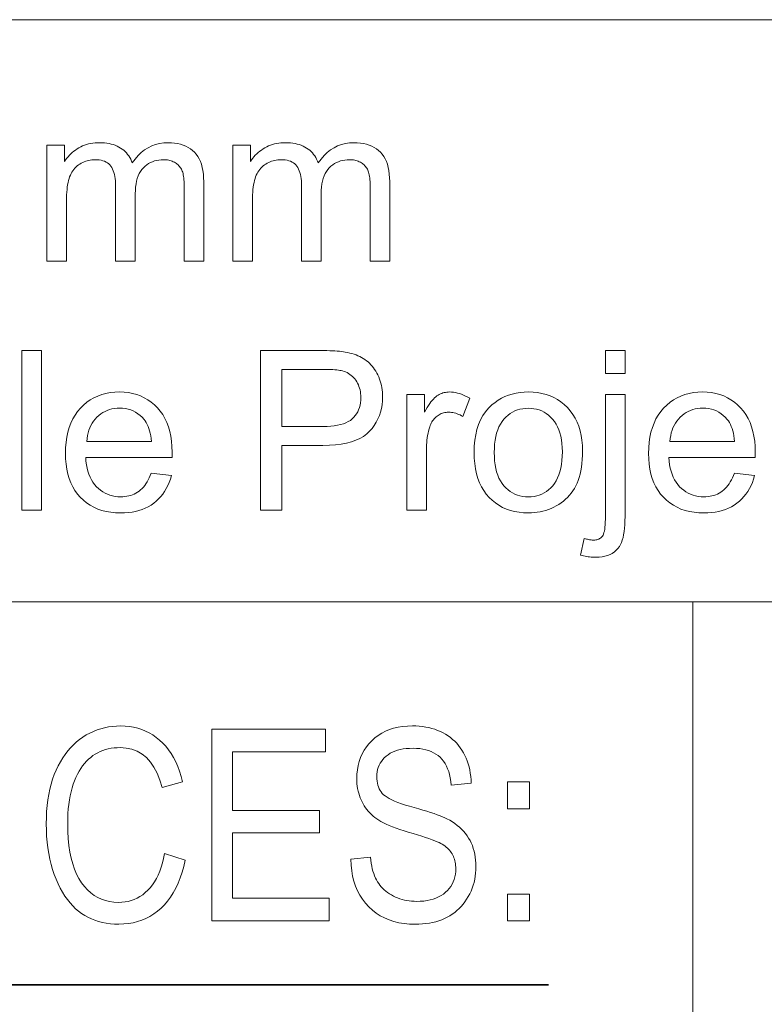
# Model space of a CAD drawing. Extents: x 5 to 415, y 5 to 296.
# Tile 17 of 46: x 325 to 337, y 20 to 36. Entities that reach past the tile are written whole.
import ezdxf

# ---------------------------------------------------------------- set-up
doc = ezdxf.new("R2010")
doc.units = 0

msp = doc.modelspace()

# ---------------------------------------------------------------- linework, layer by layer
at = {"color": 7, "lineweight": 13}
for p, q in [((210, 35.59132), (410, 35.59132)), ((290.188171, 26.481186), (356.239014, 26.481186))]:
    msp.add_line(p, q, dxfattribs=at)
at = {"color": 7, "lineweight": 13, "ltscale": 0.409747}
msp.add_line((335.55896, 26.481186), (335.55896, 10.09132), dxfattribs=at)
at = {"color": 7, "lineweight": 35}
msp.add_line((291.670258, 20.488037), (333.297821, 20.488037), dxfattribs=at)
at = {"color": 7, "lineweight": 13}
for points in [[(325.451599, 31.814634), (325.451599, 33.625687), (325.726166, 33.625687), (325.726166, 33.371593), (325.743774, 33.397675), (325.762512, 33.422718), (325.782379, 33.44672), (325.803375, 33.469681), (325.8255, 33.491604), (325.848724, 33.512486), (325.873108, 33.532326), (325.89859, 33.551128), (325.925232, 33.56889), (325.952972, 33.585609), (325.981659, 33.601002), (326.011139, 33.614769), (326.041412, 33.626923), (326.072479, 33.637451), (326.104309, 33.646362), (326.136932, 33.653652), (326.170349, 33.659321), (326.204529, 33.663372), (326.239502, 33.665802), (326.275269, 33.666611), (326.314789, 33.665775), (326.352844, 33.663269), (326.389465, 33.659092), (326.424652, 33.653244), (326.458374, 33.645721), (326.490662, 33.636532), (326.521484, 33.625668), (326.550842, 33.613132), (326.578766, 33.598927), (326.605255, 33.583054), (326.630249, 33.565674), (326.653717, 33.546967), (326.675659, 33.526928), (326.696106, 33.505562), (326.715027, 33.482864), (326.732422, 33.458836), (326.748322, 33.433479), (326.762695, 33.406792), (326.775543, 33.378773), (326.786865, 33.349422), (326.831146, 33.409687), (326.877991, 33.463612), (326.92746, 33.511189), (326.979492, 33.552425), (327.034119, 33.587315), (327.09137, 33.615864), (327.151184, 33.638065), (327.213593, 33.653923), (327.278625, 33.663441), (327.346222, 33.666611), (327.398865, 33.665119), (327.449005, 33.660645), (327.496674, 33.653183), (327.54184, 33.642738), (327.584534, 33.629307), (327.624725, 33.612896), (327.662415, 33.593498), (327.697632, 33.571114), (327.730377, 33.54575), (327.76059, 33.517395), (327.788147, 33.485943), (327.812775, 33.451263), (327.834534, 33.413364), (327.853363, 33.372238), (327.869324, 33.327892), (327.882355, 33.280323), (327.892517, 33.22953), (327.89975, 33.175514), (327.904114, 33.118275), (327.905548, 33.057812), (327.905548, 31.814634), (327.600311, 31.814634), (327.600311, 32.955494), (327.600006, 32.991299), (327.599121, 33.025036), (327.597626, 33.056713), (327.59552, 33.086327), (327.592834, 33.113876), (327.589569, 33.139362), (327.585693, 33.162785), (327.581207, 33.184143), (327.576111, 33.203438), (327.570465, 33.220673), (327.563995, 33.236557), (327.55658, 33.251812), (327.548187, 33.266434), (327.538818, 33.280426), (327.528473, 33.293785), (327.517151, 33.306519), (327.504852, 33.318615), (327.491608, 33.330086), (327.477356, 33.340923), (327.462158, 33.351128), (327.446198, 33.360523), (327.429688, 33.368931), (327.412659, 33.37635), (327.39505, 33.382778), (327.376892, 33.388218), (327.358215, 33.39267), (327.338989, 33.396133), (327.319183, 33.398605), (327.298859, 33.400089), (327.277985, 33.400581), (327.240448, 33.399311), (327.204193, 33.3955), (327.16922, 33.389149), (327.135559, 33.380257), (327.10321, 33.36882), (327.072144, 33.354847), (327.042358, 33.338329), (327.013885, 33.319271), (326.986694, 33.297676), (326.960815, 33.273537), (326.936829, 33.246601), (326.915375, 33.216614), (326.896454, 33.183571), (326.880035, 33.14748), (326.86615, 33.108334), (326.854797, 33.066135), (326.845978, 33.020885), (326.839661, 32.97258), (326.835876, 32.921227), (326.834625, 32.866817), (326.834625, 31.814634), (326.527649, 31.814634), (326.527649, 32.991306), (326.526917, 33.031212), (326.524658, 33.069069), (326.520905, 33.104881), (326.515656, 33.138645), (326.508911, 33.170364), (326.500641, 33.200035), (326.490875, 33.227661), (326.479645, 33.253242), (326.466888, 33.276775), (326.452637, 33.298264), (326.436646, 33.317703), (326.418793, 33.335098), (326.399017, 33.350445), (326.377319, 33.363747), (326.353699, 33.375004), (326.328186, 33.384212), (326.300781, 33.391373), (326.271454, 33.396488), (326.240204, 33.399559), (326.207062, 33.400581), (326.181335, 33.399899), (326.156006, 33.397854), (326.131042, 33.394444), (326.106506, 33.389668), (326.082336, 33.38353), (326.058594, 33.376026), (326.035217, 33.367157), (326.012238, 33.356926), (325.989655, 33.345329), (325.967468, 33.332371), (325.946075, 33.318096), (325.925873, 33.302559), (325.906921, 33.285763), (325.88916, 33.267704), (325.872589, 33.248383), (325.857269, 33.227798), (325.84314, 33.205956), (325.8302, 33.182846), (325.818512, 33.158478), (325.808014, 33.132847), (325.798615, 33.105427), (325.790222, 33.075684), (325.782776, 33.043625), (325.776367, 33.009247), (325.770935, 32.972546), (325.766479, 32.933529), (325.763, 32.892193), (325.760529, 32.848537), (325.759033, 32.802559), (325.758545, 32.754265), (325.758545, 31.814634)], [(328.36087, 31.814634), (328.36087, 33.625687), (328.635437, 33.625687), (328.635437, 33.371593), (328.653046, 33.397675), (328.671783, 33.422718), (328.69165, 33.44672), (328.712646, 33.469681), (328.734772, 33.491604), (328.757996, 33.512486), (328.782379, 33.532326), (328.807861, 33.551128), (328.834503, 33.56889), (328.862244, 33.585609), (328.89093, 33.601002), (328.92041, 33.614769), (328.950684, 33.626923), (328.98175, 33.637451), (329.01358, 33.646362), (329.046204, 33.653652), (329.07962, 33.659321), (329.1138, 33.663372), (329.148773, 33.665802), (329.18454, 33.666611), (329.22406, 33.665775), (329.262146, 33.663269), (329.298767, 33.659092), (329.333923, 33.653244), (329.367645, 33.645721), (329.399933, 33.636532), (329.430756, 33.625668), (329.460114, 33.613132), (329.488037, 33.598927), (329.514526, 33.583054), (329.53952, 33.565674), (329.562988, 33.546967), (329.584961, 33.526928), (329.605377, 33.505562), (329.624298, 33.482864), (329.641724, 33.458836), (329.657593, 33.433479), (329.671967, 33.406792), (329.684814, 33.378773), (329.696136, 33.349422), (329.740417, 33.409687), (329.787262, 33.463612), (329.836731, 33.511189), (329.888763, 33.552425), (329.94342, 33.587315), (330.000641, 33.615864), (330.060455, 33.638065), (330.122864, 33.653923), (330.187897, 33.663441), (330.255493, 33.666611), (330.308136, 33.665119), (330.358276, 33.660645), (330.405945, 33.653183), (330.451111, 33.642738), (330.493805, 33.629307), (330.533997, 33.612896), (330.571716, 33.593498), (330.606934, 33.571114), (330.639648, 33.54575), (330.669891, 33.517395), (330.697418, 33.485943), (330.722046, 33.451263), (330.743805, 33.413364), (330.762634, 33.372238), (330.778595, 33.327892), (330.791626, 33.280323), (330.801788, 33.22953), (330.809021, 33.175514), (330.813385, 33.118275), (330.814819, 33.057812), (330.814819, 31.814634), (330.509583, 31.814634), (330.509583, 32.955494), (330.509277, 32.991299), (330.508392, 33.025036), (330.506897, 33.056713), (330.504791, 33.086327), (330.502106, 33.113876), (330.49884, 33.139362), (330.494965, 33.162785), (330.490479, 33.184143), (330.485413, 33.203438), (330.479736, 33.220673), (330.473267, 33.236557), (330.465851, 33.251812), (330.457458, 33.266434), (330.44809, 33.280426), (330.437744, 33.293785), (330.426422, 33.306519), (330.414124, 33.318615), (330.400879, 33.330086), (330.386658, 33.340923), (330.37146, 33.351128), (330.355499, 33.360523), (330.338989, 33.368931), (330.32193, 33.37635), (330.304321, 33.382778), (330.286194, 33.388218), (330.267487, 33.39267), (330.24826, 33.396133), (330.228485, 33.398605), (330.20813, 33.400089), (330.187256, 33.400581), (330.149719, 33.399311), (330.113464, 33.3955), (330.078522, 33.389149), (330.044861, 33.380257), (330.012482, 33.36882), (329.981415, 33.354847), (329.95163, 33.338329), (329.923157, 33.319271), (329.895966, 33.297676), (329.870087, 33.273537), (329.8461, 33.246601), (329.824646, 33.216614), (329.805725, 33.183571), (329.789307, 33.14748), (329.775452, 33.108334), (329.764069, 33.066135), (329.755249, 33.020885), (329.748932, 32.97258), (329.745148, 32.921227), (329.743896, 32.866817), (329.743896, 31.814634), (329.43692, 31.814634), (329.43692, 32.991306), (329.436188, 33.031212), (329.433929, 33.069069), (329.430176, 33.104881), (329.424927, 33.138645), (329.418182, 33.170364), (329.409912, 33.200035), (329.400177, 33.227661), (329.388916, 33.253242), (329.37616, 33.276775), (329.361908, 33.298264), (329.345947, 33.317703), (329.328064, 33.335098), (329.308289, 33.350445), (329.286591, 33.363747), (329.263, 33.375004), (329.237488, 33.384212), (329.210052, 33.391373), (329.180725, 33.396488), (329.149475, 33.399559), (329.116333, 33.400581), (329.090607, 33.399899), (329.065277, 33.397854), (329.040344, 33.394444), (329.015778, 33.389668), (328.991638, 33.38353), (328.967865, 33.376026), (328.944489, 33.367157), (328.921509, 33.356926), (328.898926, 33.345329), (328.87674, 33.332371), (328.855347, 33.318096), (328.835144, 33.302559), (328.816193, 33.285763), (328.798431, 33.267704), (328.78186, 33.248383), (328.766541, 33.227798), (328.752411, 33.205956), (328.739502, 33.182846), (328.727783, 33.158478), (328.717285, 33.132847), (328.707886, 33.105427), (328.699493, 33.075684), (328.692078, 33.043625), (328.685638, 33.009247), (328.680206, 32.972546), (328.675751, 32.933529), (328.672272, 32.892193), (328.6698, 32.848537), (328.668335, 32.802559), (328.667847, 32.754265), (328.667847, 31.814634)], [(325.061096, 27.912861), (325.061096, 30.412861), (325.368042, 30.412861), (325.368042, 27.912861)], [(328.795715, 27.912861), (328.795715, 30.412861), (329.73877, 30.412861), (329.787384, 30.412622), (329.833649, 30.411905), (329.877563, 30.410713), (329.919128, 30.40904), (329.958344, 30.406893), (329.995178, 30.404266), (330.029694, 30.401163), (330.061829, 30.397581), (330.091614, 30.393522), (330.119049, 30.388987), (330.155304, 30.382294), (330.190338, 30.374491), (330.224182, 30.365582), (330.256836, 30.355562), (330.2883, 30.344435), (330.318573, 30.332199), (330.347656, 30.318855), (330.375549, 30.304401), (330.402222, 30.288841), (330.427734, 30.272171), (330.452148, 30.254257), (330.475586, 30.234962), (330.498047, 30.214285), (330.519531, 30.192226), (330.54007, 30.168787), (330.559601, 30.143967), (330.578186, 30.117764), (330.595795, 30.090179), (330.612427, 30.061214), (330.628113, 30.030869), (330.642517, 29.999525), (330.655426, 29.967567), (330.666809, 29.934996), (330.676666, 29.90181), (330.684998, 29.868011), (330.691833, 29.833597), (330.697144, 29.798571), (330.700958, 29.76293), (330.703217, 29.726673), (330.703979, 29.689804), (330.701965, 29.627007), (330.695862, 29.56617), (330.68573, 29.507294), (330.671509, 29.450378), (330.653259, 29.395424), (330.63092, 29.342432), (330.604553, 29.291399), (330.574097, 29.242329), (330.539612, 29.195219), (330.501038, 29.15007), (330.457184, 29.108112), (330.406799, 29.070568), (330.349823, 29.037443), (330.286316, 29.008734), (330.216248, 28.984442), (330.139648, 28.964565), (330.056519, 28.949108), (329.966797, 28.938065), (329.870544, 28.93144), (329.767761, 28.929232), (329.126556, 28.929232), (329.126556, 27.912861)], [(334.189667, 30.056448), (334.189667, 30.412861), (334.496613, 30.412861), (334.496613, 30.056448)], [(329.126556, 29.224253), (329.772888, 29.224253), (329.835144, 29.225447), (329.893677, 29.229027), (329.948517, 29.234997), (329.999634, 29.243353), (330.046997, 29.254095), (330.090698, 29.267227), (330.130646, 29.282745), (330.16687, 29.300652), (330.199402, 29.320944), (330.22821, 29.343624), (330.253784, 29.368471), (330.276703, 29.395262), (330.296906, 29.423996), (330.314423, 29.454676), (330.329224, 29.487297), (330.34137, 29.521866), (330.3508, 29.558376), (330.357544, 29.59683), (330.361572, 29.63723), (330.362915, 29.679573), (330.362122, 29.710499), (330.359741, 29.74052), (330.355774, 29.76964), (330.35022, 29.797853), (330.343109, 29.825165), (330.334381, 29.851572), (330.324066, 29.877075), (330.312164, 29.901674), (330.298706, 29.925369), (330.28363, 29.94816), (330.267273, 29.969742), (330.249878, 29.989805), (330.231506, 30.00835), (330.212128, 30.025377), (330.191742, 30.040888), (330.170349, 30.05488), (330.147949, 30.067354), (330.124542, 30.078312), (330.100128, 30.087749), (330.074707, 30.095671), (330.05658, 30.099884), (330.035645, 30.103653), (330.011841, 30.106977), (329.985229, 30.109859), (329.95578, 30.112297), (329.923492, 30.114294), (329.888367, 30.115845), (329.850433, 30.116953), (329.809662, 30.117619), (329.766052, 30.11784), (329.126556, 30.11784)], [(327.083588, 28.49608), (327.400787, 28.456858), (327.384491, 28.40251), (327.365662, 28.350651), (327.344238, 28.301281), (327.320282, 28.254402), (327.293762, 28.210012), (327.264709, 28.168114), (327.233063, 28.128704), (327.198853, 28.091784), (327.162109, 28.057352), (327.122803, 28.025412), (327.081085, 27.99625), (327.03714, 27.97016), (326.990906, 27.947138), (326.942444, 27.927185), (326.891724, 27.910303), (326.838776, 27.89649), (326.783569, 27.885746), (326.726074, 27.878073), (326.666382, 27.873468), (326.604401, 27.871933), (326.526581, 27.87438), (326.452026, 27.881721), (326.380798, 27.893957), (326.312866, 27.911087), (326.248199, 27.933111), (326.186829, 27.96003), (326.128754, 27.991842), (326.073975, 28.028549), (326.022491, 28.07015), (325.974274, 28.116646), (325.930054, 28.167559), (325.890472, 28.22241), (325.85556, 28.281202), (325.825317, 28.343931), (325.799683, 28.410601), (325.778748, 28.481211), (325.762451, 28.555758), (325.750824, 28.634245), (325.743835, 28.716673), (325.741516, 28.803038), (325.743866, 28.892397), (325.750916, 28.977663), (325.762695, 29.058836), (325.779144, 29.135918), (325.800323, 29.208904), (325.826233, 29.2778), (325.856812, 29.342602), (325.89212, 29.403311), (325.932129, 29.459927), (325.976837, 29.512451), (326.025299, 29.560406), (326.076569, 29.603312), (326.130615, 29.641169), (326.187469, 29.673979), (326.247131, 29.701742), (326.30957, 29.724457), (326.374817, 29.742125), (326.442871, 29.754744), (326.513702, 29.762316), (326.587341, 29.764839), (326.658661, 29.762365), (326.727325, 29.754948), (326.793304, 29.742584), (326.856628, 29.725275), (326.917328, 29.703022), (326.975342, 29.675821), (327.030701, 29.643677), (327.083374, 29.606585), (327.133423, 29.564548), (327.180786, 29.517567), (327.224548, 29.466101), (327.263672, 29.41061), (327.298218, 29.351093), (327.328125, 29.287554), (327.353455, 29.21999), (327.374176, 29.148399), (327.390289, 29.072786), (327.401794, 28.993147), (327.408722, 28.909485), (327.411011, 28.821796), (327.411011, 28.816067), (327.41095, 28.809792), (327.410858, 28.802971), (327.410736, 28.795603), (327.410583, 28.787691), (327.4104, 28.779232), (327.410187, 28.770227), (327.409912, 28.760677), (327.409637, 28.750582), (327.409302, 28.739941), (326.058685, 28.739941), (326.063446, 28.681654), (326.070892, 28.626162), (326.081055, 28.573467), (326.093903, 28.523571), (326.109436, 28.476469), (326.127655, 28.432165), (326.14859, 28.390657), (326.172211, 28.351946), (326.198517, 28.316032), (326.227509, 28.282915), (326.258636, 28.252783), (326.291229, 28.225821), (326.325317, 28.202032), (326.360931, 28.181416), (326.398041, 28.163969), (326.436646, 28.149696), (326.476776, 28.138594), (326.518372, 28.130665), (326.561493, 28.125906), (326.60611, 28.124321), (326.639374, 28.125208), (326.671661, 28.127867), (326.702942, 28.132301), (326.733246, 28.13851), (326.762573, 28.14649), (326.790894, 28.156244), (326.818237, 28.167772), (326.844574, 28.181074), (326.869934, 28.196148), (326.894287, 28.212997), (326.917664, 28.231791), (326.940063, 28.252697), (326.961487, 28.275719), (326.981873, 28.300856), (327.001312, 28.328106), (327.019745, 28.357471), (327.03717, 28.388952), (327.05365, 28.422546), (327.069122, 28.458256)], [(331.082581, 27.912861), (331.082581, 29.723911), (331.358826, 29.723911), (331.358826, 29.449354), (331.379822, 29.486582), (331.400482, 29.521183), (331.420807, 29.553158), (331.440826, 29.582506), (331.46051, 29.609228), (331.479858, 29.633324), (331.498901, 29.654795), (331.517639, 29.673639), (331.536011, 29.689856), (331.554077, 29.703447), (331.572174, 29.715111), (331.590607, 29.725548), (331.609406, 29.734756), (331.628571, 29.742739), (331.648102, 29.749491), (331.667969, 29.755016), (331.688202, 29.759314), (331.708801, 29.762383), (331.729736, 29.764225), (331.751038, 29.764839), (331.782135, 29.763849), (331.813324, 29.760883), (331.844604, 29.755938), (331.876007, 29.749014), (331.907532, 29.740112), (331.939117, 29.729231), (331.970825, 29.716373), (332.002625, 29.701538), (332.034515, 29.684723), (332.066528, 29.66593), (331.960815, 29.381142), (331.938293, 29.393778), (331.915771, 29.405085), (331.89328, 29.41506), (331.870758, 29.423706), (331.848267, 29.431023), (331.825745, 29.437008), (331.803223, 29.441664), (331.780731, 29.444988), (331.758209, 29.446983), (331.735718, 29.447649), (331.71579, 29.447044), (331.696289, 29.445229), (331.677185, 29.442202), (331.658478, 29.437963), (331.640198, 29.432514), (331.622345, 29.425856), (331.604858, 29.417986), (331.58783, 29.408905), (331.571167, 29.398613), (331.554932, 29.38711), (331.539368, 29.374535), (331.524719, 29.361019), (331.510986, 29.346567), (331.498199, 29.331177), (331.486298, 29.314848), (331.475342, 29.297581), (331.465302, 29.279377), (331.456177, 29.260235), (331.447968, 29.240154), (331.440674, 29.219137), (331.430969, 29.186087), (331.422272, 29.152424), (331.414581, 29.118147), (331.407959, 29.083256), (331.402313, 29.047752), (331.397705, 29.011633), (331.394135, 28.974901), (331.391571, 28.937553), (331.390045, 28.899593), (331.389526, 28.861019), (331.389526, 27.912861)], [(332.134766, 28.818386), (332.137543, 28.916391), (332.145935, 29.009178), (332.159912, 29.096745), (332.179504, 29.179096), (332.204651, 29.256227), (332.235413, 29.32814), (332.27179, 29.394836), (332.313751, 29.456312), (332.361267, 29.512571), (332.414429, 29.563612), (332.462158, 29.601845), (332.511963, 29.636053), (332.563812, 29.666237), (332.617706, 29.692396), (332.673645, 29.714533), (332.731598, 29.732643), (332.791626, 29.746729), (332.853699, 29.75679), (332.917847, 29.762827), (332.984009, 29.764839), (333.057312, 29.762392), (333.12793, 29.755051), (333.195801, 29.742815), (333.260956, 29.725685), (333.323364, 29.703661), (333.383057, 29.676743), (333.440002, 29.64493), (333.494232, 29.608223), (333.545715, 29.566622), (333.594513, 29.520126), (333.639526, 29.469315), (333.67984, 29.41477), (333.715393, 29.356491), (333.746216, 29.294477), (333.772278, 29.228729), (333.79361, 29.159246), (333.810211, 29.086027), (333.822052, 29.009075), (333.829163, 28.928389), (333.831543, 28.843966), (333.830505, 28.775539), (333.827362, 28.710098), (333.822113, 28.64764), (333.814758, 28.588167), (333.805328, 28.531679), (333.793793, 28.478174), (333.780151, 28.427654), (333.764435, 28.380119), (333.746582, 28.335567), (333.726654, 28.294001), (333.704742, 28.25482), (333.680908, 28.217432), (333.655151, 28.181833), (333.627472, 28.148026), (333.5979, 28.116007), (333.566437, 28.085781), (333.533051, 28.057344), (333.497742, 28.030699), (333.460541, 28.005844), (333.421417, 27.982779), (333.380981, 27.961718), (333.339783, 27.942875), (333.297882, 27.926249), (333.255249, 27.911839), (333.211884, 27.899645), (333.167755, 27.889669), (333.122925, 27.881908), (333.077332, 27.876368), (333.031036, 27.873041), (332.984009, 27.871933), (332.909393, 27.874372), (332.837708, 27.881687), (332.768951, 27.893881), (332.703094, 27.910952), (332.640167, 27.932898), (332.580139, 27.959723), (332.523041, 27.991425), (332.468872, 28.028004), (332.417603, 28.06946), (332.369232, 28.115793), (332.324677, 28.166716), (332.284821, 28.221933), (332.249634, 28.281448), (332.219177, 28.345263), (332.193359, 28.413372), (332.172272, 28.485781), (332.155853, 28.562485), (332.144135, 28.643488), (332.137085, 28.728788)], [(336.207062, 28.49608), (336.524231, 28.456858), (336.507965, 28.40251), (336.489105, 28.350651), (336.467712, 28.301281), (336.443756, 28.254402), (336.417236, 28.210012), (336.388153, 28.168114), (336.356537, 28.128704), (336.322327, 28.091784), (336.285583, 28.057352), (336.246277, 28.025412), (336.204559, 27.99625), (336.160614, 27.97016), (336.11438, 27.947138), (336.065918, 27.927185), (336.015198, 27.910303), (335.96225, 27.89649), (335.907013, 27.885746), (335.849548, 27.878073), (335.789825, 27.873468), (335.727844, 27.871933), (335.650024, 27.87438), (335.5755, 27.881721), (335.504272, 27.893957), (335.43631, 27.911087), (335.371674, 27.933111), (335.310303, 27.96003), (335.252228, 27.991842), (335.197449, 28.028549), (335.145935, 28.07015), (335.097748, 28.116646), (335.053528, 28.167559), (335.013947, 28.22241), (334.979034, 28.281202), (334.948761, 28.343931), (334.923157, 28.410601), (334.902222, 28.481211), (334.885925, 28.555758), (334.874268, 28.634245), (334.86731, 28.716673), (334.86496, 28.803038), (334.86731, 28.892397), (334.87439, 28.977663), (334.886139, 29.058836), (334.902618, 29.135918), (334.923798, 29.208904), (334.949677, 29.2778), (334.980286, 29.342602), (335.015594, 29.403311), (335.055603, 29.459927), (335.100311, 29.512451), (335.148773, 29.560406), (335.200012, 29.603312), (335.254089, 29.641169), (335.310944, 29.673979), (335.370605, 29.701742), (335.433044, 29.724457), (335.498291, 29.742125), (335.566345, 29.754744), (335.637177, 29.762316), (335.710815, 29.764839), (335.782135, 29.762365), (335.850769, 29.754948), (335.916779, 29.742584), (335.980103, 29.725275), (336.040771, 29.703022), (336.098816, 29.675821), (336.154144, 29.643677), (336.206848, 29.606585), (336.256897, 29.564548), (336.30426, 29.517567), (336.347992, 29.466101), (336.387146, 29.41061), (336.421661, 29.351093), (336.451599, 29.287554), (336.476929, 29.21999), (336.49765, 29.148399), (336.513763, 29.072786), (336.525269, 28.993147), (336.532166, 28.909485), (336.534485, 28.821796), (336.534454, 28.816067), (336.534424, 28.809792), (336.534332, 28.802971), (336.53421, 28.795603), (336.534058, 28.787691), (336.533875, 28.779232), (336.53363, 28.770227), (336.533386, 28.760677), (336.533081, 28.750582), (336.532776, 28.739941), (335.182159, 28.739941), (335.18692, 28.681654), (335.194366, 28.626162), (335.204529, 28.573467), (335.217346, 28.523571), (335.23288, 28.476469), (335.251129, 28.432165), (335.272034, 28.390657), (335.295654, 28.351946), (335.32196, 28.316032), (335.350983, 28.282915), (335.38208, 28.252783), (335.414703, 28.225821), (335.448792, 28.202032), (335.484406, 28.181416), (335.521515, 28.163969), (335.56012, 28.149696), (335.60022, 28.138594), (335.641846, 28.130665), (335.684937, 28.125906), (335.729553, 28.124321), (335.762848, 28.125208), (335.795105, 28.127867), (335.826416, 28.132301), (335.85672, 28.13851), (335.886017, 28.14649), (335.914368, 28.156244), (335.941681, 28.167772), (335.968048, 28.181074), (335.993408, 28.196148), (336.017761, 28.212997), (336.041138, 28.231791), (336.063538, 28.252697), (336.08493, 28.275719), (336.105347, 28.300856), (336.124756, 28.328106), (336.143219, 28.357471), (336.160645, 28.388952), (336.177124, 28.422546), (336.192566, 28.458256)], [(333.800842, 27.210268), (333.858826, 27.471184), (333.876862, 27.466646), (333.894104, 27.462587), (333.910553, 27.459007), (333.926208, 27.455904), (333.941101, 27.453278), (333.9552, 27.451128), (333.968536, 27.449457), (333.981079, 27.448263), (333.992828, 27.447548), (334.003784, 27.447308), (334.022064, 27.447931), (334.039398, 27.449799), (334.055756, 27.452909), (334.071167, 27.457268), (334.085632, 27.46287), (334.099152, 27.469717), (334.111694, 27.477808), (334.123291, 27.487144), (334.133942, 27.497726), (334.143616, 27.509552), (334.152374, 27.523869), (334.160187, 27.54192), (334.167114, 27.563705), (334.173096, 27.589226), (334.178162, 27.618481), (334.182281, 27.65147), (334.185516, 27.688194), (334.187805, 27.728653), (334.189209, 27.772846), (334.189667, 27.820774), (334.189667, 29.723911), (334.496613, 29.723911), (334.496613, 27.813951), (334.495758, 27.749132), (334.493134, 27.688372), (334.4888, 27.63167), (334.482697, 27.579027), (334.474884, 27.530443), (334.465302, 27.485916), (334.45401, 27.44545), (334.440948, 27.40904), (334.426178, 27.376692), (334.409637, 27.3484), (334.386017, 27.315998), (334.359436, 27.287008), (334.329956, 27.261429), (334.297516, 27.23926), (334.262146, 27.220501), (334.223816, 27.205153), (334.182587, 27.193216), (334.138428, 27.184689), (334.091339, 27.179573), (334.04129, 27.177868), (334.016479, 27.178192), (333.991852, 27.179163), (333.967377, 27.180784), (333.943054, 27.183052), (333.918945, 27.185968), (333.894989, 27.189531), (333.871185, 27.193745), (333.847565, 27.198605), (333.824127, 27.204113)], [(326.075745, 28.992329), (327.087006, 28.992329), (327.082153, 29.036888), (327.075806, 29.079165), (327.067963, 29.119154), (327.058624, 29.156858), (327.047791, 29.192278), (327.035431, 29.225412), (327.021576, 29.256262), (327.006226, 29.284826), (326.98938, 29.311104), (326.971039, 29.335098), (326.940826, 29.368795), (326.908905, 29.398945), (326.875214, 29.425549), (326.839783, 29.448605), (326.802643, 29.468113), (326.763733, 29.484076), (326.723083, 29.49649), (326.680725, 29.505358), (326.636597, 29.510677), (326.590759, 29.512451), (326.549133, 29.511036), (326.50885, 29.50679), (326.46994, 29.499712), (326.432373, 29.489805), (326.396118, 29.477066), (326.361237, 29.461496), (326.327728, 29.443096), (326.295532, 29.421865), (326.264679, 29.397802), (326.235199, 29.370911), (326.207672, 29.341646), (326.182709, 29.310472), (326.160309, 29.27739), (326.140503, 29.242397), (326.123291, 29.205494), (326.108612, 29.166681), (326.096558, 29.125957), (326.087036, 29.083324), (326.080109, 29.038782)], [(332.450226, 28.818386), (332.451752, 28.750557), (332.456299, 28.686224), (332.463898, 28.625387), (332.474518, 28.568045), (332.48819, 28.5142), (332.504883, 28.46385), (332.524597, 28.416996), (332.547363, 28.373638), (332.573181, 28.333776), (332.60199, 28.297411), (332.633148, 28.264524), (332.665863, 28.235098), (332.700134, 28.209135), (332.735962, 28.186632), (332.773376, 28.167593), (332.812378, 28.152016), (332.852936, 28.139898), (332.89505, 28.131245), (332.938751, 28.126051), (332.984009, 28.124321), (333.028931, 28.12606), (333.072327, 28.131279), (333.114197, 28.139975), (333.154541, 28.152151), (333.193329, 28.167807), (333.230591, 28.186939), (333.266327, 28.209553), (333.300507, 28.235643), (333.33316, 28.265215), (333.364288, 28.298264), (333.393127, 28.334877), (333.418915, 28.375139), (333.441681, 28.419052), (333.461426, 28.466612), (333.478119, 28.517824), (333.49176, 28.572683), (333.502411, 28.631193), (333.509979, 28.693352), (333.514526, 28.759161), (333.516052, 28.828617), (333.514526, 28.894178), (333.509949, 28.956482), (333.502319, 29.01553), (333.491638, 29.07132), (333.477905, 29.123852), (333.461121, 29.173126), (333.441284, 29.219145), (333.418365, 29.261906), (333.392426, 29.301409), (333.363434, 29.337656), (333.332153, 29.370543), (333.299408, 29.399969), (333.265167, 29.425932), (333.229462, 29.448433), (333.192261, 29.467474), (333.153564, 29.483051), (333.113403, 29.495169), (333.071747, 29.503822), (333.028625, 29.509016), (332.984009, 29.510746), (332.938751, 29.509024), (332.89505, 29.503857), (332.852936, 29.495245), (332.812378, 29.483189), (332.773376, 29.467688), (332.735962, 29.44874), (332.700134, 29.42635), (332.665863, 29.400515), (332.633148, 29.371235), (332.60199, 29.338509), (332.573181, 29.302305), (332.547363, 29.262589), (332.524597, 29.219358), (332.504883, 29.172615), (332.48819, 29.12236), (332.474518, 29.06859), (332.463898, 29.011309), (332.456299, 28.950514), (332.451752, 28.886208)], [(335.199219, 28.992329), (336.210449, 28.992329), (336.205627, 29.036888), (336.19928, 29.079165), (336.191437, 29.119154), (336.182098, 29.156858), (336.171234, 29.192278), (336.158905, 29.225412), (336.14505, 29.256262), (336.1297, 29.284826), (336.112854, 29.311104), (336.094513, 29.335098), (336.064301, 29.368795), (336.032349, 29.398945), (335.998688, 29.425549), (335.963257, 29.448605), (335.926086, 29.468113), (335.887207, 29.484076), (335.846558, 29.49649), (335.804199, 29.505358), (335.760071, 29.510677), (335.714233, 29.512451), (335.672607, 29.511036), (335.632324, 29.50679), (335.593414, 29.499712), (335.555817, 29.489805), (335.519592, 29.477066), (335.484711, 29.461496), (335.451172, 29.443096), (335.419006, 29.421865), (335.388153, 29.397802), (335.358643, 29.370911), (335.331116, 29.341646), (335.306152, 29.310472), (335.283783, 29.27739), (335.263977, 29.242397), (335.246735, 29.205494), (335.232086, 29.166681), (335.220001, 29.125957), (335.21051, 29.083324), (335.203552, 29.038782)], [(327.289612, 22.539879), (327.617065, 22.439606), (327.593719, 22.341084), (327.567169, 22.247696), (327.537323, 22.159445), (327.504242, 22.076332), (327.467926, 21.998354), (327.428345, 21.925512), (327.385498, 21.857809), (327.339386, 21.79524), (327.290039, 21.737808), (327.237457, 21.685513), (327.182037, 21.638273), (327.124268, 21.596004), (327.064178, 21.558708), (327.001709, 21.526386), (326.93689, 21.499037), (326.86972, 21.47666), (326.800171, 21.459255), (326.728302, 21.446823), (326.654083, 21.439363), (326.577484, 21.436878), (326.510132, 21.438545), (326.444763, 21.443548), (326.381378, 21.451887), (326.319977, 21.463562), (326.260559, 21.478573), (326.203125, 21.496918), (326.147675, 21.5186), (326.094208, 21.543617), (326.042725, 21.57197), (325.993256, 21.603659), (325.945618, 21.63903), (325.89978, 21.678432), (325.855652, 21.721867), (325.813324, 21.769333), (325.772736, 21.820831), (325.733917, 21.87636), (325.696869, 21.935919), (325.66156, 21.99951), (325.628021, 22.067133), (325.596252, 22.138788), (325.566895, 22.213787), (325.540619, 22.291449), (325.517456, 22.371769), (325.497375, 22.45475), (325.480377, 22.54039), (325.466461, 22.628693), (325.455658, 22.719654), (325.447937, 22.813276), (325.443298, 22.909559), (325.441742, 23.008501), (325.443298, 23.106022), (325.447937, 23.200493), (325.455658, 23.291916), (325.466461, 23.380287), (325.480377, 23.465612), (325.497375, 23.547888), (325.517456, 23.627113), (325.540619, 23.703289), (325.566895, 23.776417), (325.596252, 23.846495), (325.628235, 23.913372), (325.662415, 23.976891), (325.698792, 24.037054), (325.737366, 24.093863), (325.778107, 24.147314), (325.821045, 24.197409), (325.86618, 24.244148), (325.913513, 24.287533), (325.963013, 24.32756), (326.01474, 24.364231), (326.068146, 24.397474), (326.122772, 24.427217), (326.17865, 24.453463), (326.235748, 24.476208), (326.294067, 24.495455), (326.353607, 24.511202), (326.414398, 24.523449), (326.476379, 24.532198), (326.539612, 24.537447), (326.604095, 24.539196), (326.674316, 24.536976), (326.742493, 24.530315), (326.808716, 24.519215), (326.872894, 24.503672), (326.935089, 24.483688), (326.99527, 24.459265), (327.053467, 24.430401), (327.109619, 24.397095), (327.163788, 24.35935), (327.215942, 24.317163), (327.265594, 24.270679), (327.312134, 24.220043), (327.355621, 24.165251), (327.396057, 24.106304), (327.43338, 24.043203), (327.467651, 23.97595), (327.498871, 23.904541), (327.527008, 23.828978), (327.552063, 23.749262), (327.574066, 23.66539), (327.254852, 23.573303), (327.218811, 23.69228), (327.176178, 23.798733), (327.126953, 23.892662), (327.071167, 23.974068), (327.008759, 24.042948), (326.939789, 24.099306), (326.864197, 24.143139), (326.782043, 24.17445), (326.693298, 24.193235), (326.597961, 24.199497), (326.5495, 24.198238), (326.50235, 24.194462), (326.456512, 24.188169), (326.411987, 24.179361), (326.368744, 24.168034), (326.326843, 24.15419), (326.286255, 24.137829), (326.246948, 24.118952), (326.208984, 24.097557), (326.172302, 24.073645), (326.137024, 24.047071), (326.10318, 24.017696), (326.070801, 23.985516), (326.039856, 23.950535), (326.010376, 23.912746), (325.982361, 23.872158), (325.95578, 23.828764), (325.930664, 23.782566), (325.907013, 23.733566), (325.884796, 23.681761), (325.86438, 23.627144), (325.8461, 23.569702), (325.829987, 23.509436), (325.81604, 23.446344), (325.804199, 23.380432), (325.794556, 23.311693), (325.787018, 23.240131), (325.781647, 23.165745), (325.778412, 23.088535), (325.777344, 23.008501), (325.77951, 22.888388), (325.786011, 22.774435), (325.796875, 22.666641), (325.812073, 22.565008), (325.831573, 22.469534), (325.855438, 22.38022), (325.883636, 22.297066), (325.916168, 22.22007), (325.953064, 22.149235), (325.994263, 22.084558), (326.039093, 22.026041), (326.086761, 21.973684), (326.137299, 21.927488), (326.190735, 21.887451), (326.247009, 21.853573), (326.306152, 21.825853), (326.368134, 21.804296), (326.433014, 21.788897), (326.500732, 21.779657), (326.57135, 21.776577), (326.62384, 21.778471), (326.674866, 21.784149), (326.724426, 21.793613), (326.772552, 21.806864), (326.819214, 21.8239), (326.864441, 21.844723), (326.908203, 21.869329), (326.9505, 21.897724), (326.991364, 21.929903), (327.030762, 21.965868), (327.068146, 22.00568), (327.102997, 22.049402), (327.135284, 22.097031), (327.165009, 22.148569), (327.192169, 22.204016), (327.216766, 22.263371), (327.238831, 22.326635), (327.258301, 22.393808), (327.275269, 22.46489)], [(330.205719, 22.451885), (330.512695, 22.484627), (330.518219, 22.436199), (330.524994, 22.389961), (330.53302, 22.345913), (330.542328, 22.304054), (330.552856, 22.264385), (330.564636, 22.226904), (330.577637, 22.191614), (330.591919, 22.158514), (330.607452, 22.127604), (330.624207, 22.098883), (330.642365, 22.071798), (330.661987, 22.045799), (330.683105, 22.020885), (330.70575, 21.997055), (330.729858, 21.97431), (330.755463, 21.952648), (330.782562, 21.932072), (330.811157, 21.91258), (330.841248, 21.894173), (330.872864, 21.87685), (330.905579, 21.860909), (330.939148, 21.846645), (330.973541, 21.834061), (331.008728, 21.823153), (331.044739, 21.813925), (331.081573, 21.806374), (331.119232, 21.800499), (331.157715, 21.796305), (331.196991, 21.793787), (331.237091, 21.792948), (331.293915, 21.794371), (331.348145, 21.798637), (331.39975, 21.805748), (331.448792, 21.815704), (331.495209, 21.828505), (331.539032, 21.844149), (331.580261, 21.862638), (331.618866, 21.883972), (331.654907, 21.90815), (331.688324, 21.935173), (331.718842, 21.964466), (331.746155, 21.995459), (331.770264, 22.028149), (331.791138, 22.062538), (331.808807, 22.098627), (331.823273, 22.136414), (331.834534, 22.1759), (331.842529, 22.217083), (331.847351, 22.259964), (331.848969, 22.304544), (331.848389, 22.330811), (331.846649, 22.3564), (331.843719, 22.381315), (331.83963, 22.405554), (331.834381, 22.429119), (331.827972, 22.452007), (331.820404, 22.47422), (331.811646, 22.495758), (331.801727, 22.516621), (331.790649, 22.53681), (331.778381, 22.556301), (331.764954, 22.575077), (331.750305, 22.593136), (331.734497, 22.610479), (331.717499, 22.627106), (331.69931, 22.643017), (331.679932, 22.658211), (331.659363, 22.672689), (331.637604, 22.686451), (331.614655, 22.699497), (331.588379, 22.712696), (331.556671, 22.726919), (331.51947, 22.742165), (331.476807, 22.758432), (331.428711, 22.775724), (331.375122, 22.794041), (331.316071, 22.813377), (331.251556, 22.83374), (331.18158, 22.855124), (331.10614, 22.877533), (331.038574, 22.898016), (330.975006, 22.918541), (330.915466, 22.939108), (330.859924, 22.959715), (330.80838, 22.980364), (330.760864, 23.001053), (330.717346, 23.021782), (330.677856, 23.042553), (330.642395, 23.063364), (330.610901, 23.084217), (330.582092, 23.105654), (330.554596, 23.128214), (330.528412, 23.151901), (330.50351, 23.176714), (330.47995, 23.202652), (330.457672, 23.229715), (330.436737, 23.257904), (330.417084, 23.287218), (330.398743, 23.317657), (330.381714, 23.349224), (330.36615, 23.381771), (330.352234, 23.415159), (330.339966, 23.449385), (330.329346, 23.484449), (330.320313, 23.520353), (330.312958, 23.557096), (330.30722, 23.594677), (330.303131, 23.633099), (330.30069, 23.672358), (330.299866, 23.712458), (330.302216, 23.783978), (330.309265, 23.852839), (330.321045, 23.919041), (330.337524, 23.98258), (330.358704, 24.043461), (330.384583, 24.101679), (330.415161, 24.157238), (330.45047, 24.210138), (330.490479, 24.260376), (330.535187, 24.307955), (330.583893, 24.351891), (330.635864, 24.391201), (330.691132, 24.425888), (330.749664, 24.45595), (330.811462, 24.481386), (330.876526, 24.502197), (330.944885, 24.518385), (331.01651, 24.529947), (331.0914, 24.536884), (331.169586, 24.539196), (331.223724, 24.538113), (331.27652, 24.534859), (331.327942, 24.529434), (331.377991, 24.521843), (331.426636, 24.512081), (331.473938, 24.500153), (331.519897, 24.486052), (331.564453, 24.469784), (331.607635, 24.451345), (331.649445, 24.430738), (331.689667, 24.408106), (331.728027, 24.383589), (331.764557, 24.357191), (331.799255, 24.328911), (331.832092, 24.298746), (331.863098, 24.266701), (331.892242, 24.232771), (331.919586, 24.196959), (331.945038, 24.159266), (331.968689, 24.119688), (331.990356, 24.078453), (332.009888, 24.035786), (332.027344, 23.991686), (332.042694, 23.946154), (332.055908, 23.899189), (332.067047, 23.850792), (332.07605, 23.800964), (332.082947, 23.749701), (332.087769, 23.697006), (332.090454, 23.642879), (331.777344, 23.614231), (331.771179, 23.671244), (331.762482, 23.725227), (331.751282, 23.776182), (331.737579, 23.824108), (331.721313, 23.869005), (331.702576, 23.910875), (331.681305, 23.949715), (331.657501, 23.985527), (331.631226, 24.018311), (331.602386, 24.048065), (331.571075, 24.074892), (331.537354, 24.098896), (331.50119, 24.120075), (331.462585, 24.138432), (331.421539, 24.153965), (331.378052, 24.166672), (331.332153, 24.176558), (331.283813, 24.183617), (331.233032, 24.187853), (331.17981, 24.189264), (331.125854, 24.188026), (331.074524, 24.184313), (331.025818, 24.178122), (330.979736, 24.169456), (330.936279, 24.158314), (330.895447, 24.144695), (330.857208, 24.128599), (330.821594, 24.110029), (330.788635, 24.088982), (330.75824, 24.065458), (330.730652, 24.03997), (330.705933, 24.013031), (330.684143, 23.984636), (330.665253, 23.95479), (330.649292, 23.923491), (330.6362, 23.890738), (330.626038, 23.856533), (330.618774, 23.820875), (330.61441, 23.783764), (330.612946, 23.745199), (330.614014, 23.709593), (330.617218, 23.675623), (330.622528, 23.64329), (330.629974, 23.612595), (330.639557, 23.583534), (330.651276, 23.556114), (330.6651, 23.530329), (330.681061, 23.506182), (330.699158, 23.483671), (330.71936, 23.462799), (330.743317, 23.442722), (330.772583, 23.422607), (330.807159, 23.402451), (330.847076, 23.382252), (330.892273, 23.362015), (330.942841, 23.341734), (330.998688, 23.321413), (331.059875, 23.301052), (331.126404, 23.280649), (331.198212, 23.260206), (331.26889, 23.240417), (331.335266, 23.221161), (331.397247, 23.202436), (331.454926, 23.184244), (331.50824, 23.166584), (331.557251, 23.149456), (331.601898, 23.13286), (331.642212, 23.116796), (331.678192, 23.101263), (331.709808, 23.086264), (331.753723, 23.062618), (331.795441, 23.037519), (331.83493, 23.010967), (331.872223, 22.982962), (331.907288, 22.953505), (331.940155, 22.922594), (331.970825, 22.89023), (331.999268, 22.856413), (332.025482, 22.821144), (332.04953, 22.784422), (332.071289, 22.746246), (332.090759, 22.706619), (332.107971, 22.665537), (332.122864, 22.623003), (332.135468, 22.579016), (332.145782, 22.533575), (332.153809, 22.486683), (332.159546, 22.438337), (332.162964, 22.388538), (332.164124, 22.337286), (332.162903, 22.286179), (332.159302, 22.235991), (332.153259, 22.186724), (332.144806, 22.138378), (332.133942, 22.090954), (332.120667, 22.044449), (332.10495, 21.998865), (332.086853, 21.954203), (332.066315, 21.910461), (332.043396, 21.867641), (332.018372, 21.826294), (331.991608, 21.786972), (331.963104, 21.749678), (331.932861, 21.714409), (331.900909, 21.681164), (331.867188, 21.649946), (331.831726, 21.620756), (331.794556, 21.59359), (331.755615, 21.568449), (331.714935, 21.545336), (331.672546, 21.52434), (331.628448, 21.505554), (331.582672, 21.488979), (331.535187, 21.474613), (331.485992, 21.462458), (331.43512, 21.452513), (331.382538, 21.444777), (331.328247, 21.439251), (331.272278, 21.435936), (331.2146, 21.434832), (331.125183, 21.437572), (331.039459, 21.445799), (330.957458, 21.459511), (330.87915, 21.478706), (330.804565, 21.503386), (330.733643, 21.533548), (330.666443, 21.569197), (330.602966, 21.610329), (330.543182, 21.656946), (330.487091, 21.709047), (330.435486, 21.765835), (330.389069, 21.826509), (330.3479, 21.891073), (330.311951, 21.959524), (330.281189, 22.031864), (330.255646, 22.108091), (330.235352, 22.188208), (330.220245, 22.272211), (330.210388, 22.360104)], [(328.030426, 21.488037), (328.030426, 24.488037), (329.808716, 24.488037), (329.808716, 24.134012), (328.355804, 24.134012), (328.355804, 23.215185), (329.716644, 23.215185), (329.716644, 22.863207), (328.355804, 22.863207), (328.355804, 21.842062), (329.866028, 21.842062), (329.866028, 21.488037)], [(332.659332, 23.241789), (332.659332, 23.661297), (333.003143, 23.661297), (333.003143, 23.241789)], [(332.659332, 21.488037), (332.659332, 21.907545), (333.003143, 21.907545), (333.003143, 21.488037)]]:
    msp.add_lwpolyline(points, close=True, dxfattribs=at)

doc.saveas('drawing.dxf')
